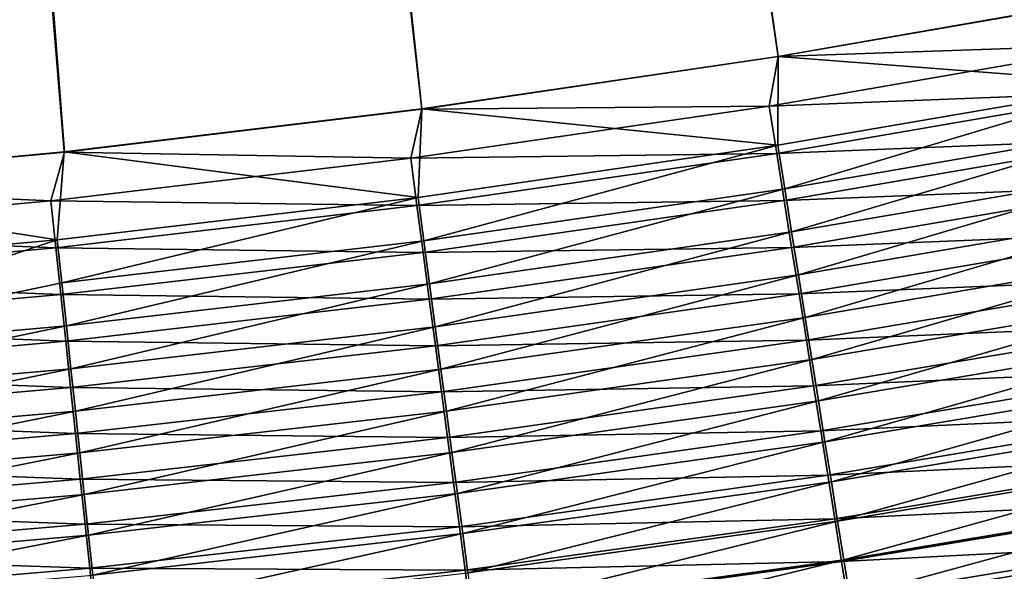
# Model space of a CAD drawing. Header units: metres. Extents: x 0 to 1400, y -1400 to 0.
# Tile 96 of 256: x 717 to 750, y -1163 to -1144. Entities that reach past the tile are written whole.
import ezdxf

# ---------------------------------------------------------------- set-up
doc = ezdxf.new("R2010")
doc.units = ezdxf.units.M

msp = doc.modelspace()

# ---------------------------------------------------------------- linework, layer by layer
at = {"layer": 'None'}
for points in [[(706.064941, -1149.53833, -500.477753), (718.218567, -1148.400024, -500.477753), (685.872009, -756.582703, -500.477753)], [(685.872009, -756.582703, -500.477753), (718.218567, -1148.400024, -500.477753), (730.337341, -1146.939453, -500.477753)], [(730.337341, -1146.939453, -500.477753), (742.413513, -1145.159546, -500.477753), (685.872009, -756.582703, -500.477753)], [(742.413513, -1145.159546, -500.477753), (754.439209, -1143.063354, -500.477753), (685.872009, -756.582703, -500.477753)], [(754.444397, -1143.070679, -503.477753), (742.417847, -1145.165405, -503.477753), (687.993347, -758.703979, -503.477753)], [(687.993347, -758.703979, -503.477753), (742.417847, -1145.165405, -503.477753), (730.340149, -1146.943359, -503.477753)], [(730.340149, -1146.943359, -503.477753), (718.219666, -1148.401978, -503.477753), (687.993347, -758.703979, -503.477753)], [(718.219666, -1148.401978, -503.477753), (706.064758, -1149.538818, -503.477753), (687.993347, -758.703979, -503.477753)], [(754.439209, -1143.063354, -500.477753), (742.413513, -1145.159546, -500.477753), (754.539978, -1146.084106, -500.34903)], [(742.417847, -1145.165405, -503.477753), (754.444397, -1143.070679, -503.477753), (754.2099, -1144.759644, -503.442657)], [(742.110962, -1146.848755, -503.443054), (754.2099, -1144.759644, -503.442657), (754.50708, -1146.361328, -503.337006)], [(742.417847, -1145.165405, -503.477753), (754.2099, -1144.759644, -503.442657), (742.110962, -1146.848755, -503.443054)], [(742.413513, -1145.159546, -500.477753), (730.337341, -1146.939453, -500.477753), (742.40332, -1148.174194, -500.350433)], [(730.340149, -1146.943359, -503.477753), (742.417847, -1145.165405, -503.477753), (742.110962, -1146.848755, -503.443054)], [(754.539978, -1146.084106, -500.34903), (742.413513, -1145.159546, -500.477753), (742.40332, -1148.174194, -500.350433)], [(742.36499, -1148.448853, -503.338562), (742.110962, -1146.848755, -503.443054), (754.50708, -1146.361328, -503.337006)], [(754.50708, -1146.361328, -503.337006), (754.803589, -1147.959595, -503.161377), (742.36499, -1148.448853, -503.338562)], [(742.40332, -1148.174194, -500.350433), (742.637146, -1149.64502, -500.190796), (754.539978, -1146.084106, -500.34903)], [(742.637146, -1149.64502, -500.190796), (754.813416, -1147.556519, -500.187653), (754.539978, -1146.084106, -500.34903)], [(730.337341, -1146.939453, -500.477753), (718.218567, -1148.400024, -500.477753), (730.21405, -1149.939697, -500.351807)], [(718.219666, -1148.401978, -503.477753), (730.340149, -1146.943359, -503.477753), (729.959595, -1148.61438, -503.443451)], [(729.959595, -1148.61438, -503.443451), (742.110962, -1146.848755, -503.443054), (742.36499, -1148.448853, -503.338562)], [(730.340149, -1146.943359, -503.477753), (742.110962, -1146.848755, -503.443054), (729.959595, -1148.61438, -503.443451)], [(742.40332, -1148.174194, -500.350433), (730.337341, -1146.939453, -500.477753), (730.21405, -1149.939697, -500.351807)], [(754.813416, -1147.556519, -500.187653), (742.637146, -1149.64502, -500.190796), (742.869995, -1151.109375, -499.967773)], [(755.085632, -1149.022339, -499.962219), (754.813416, -1147.556519, -500.187653), (742.869995, -1151.109375, -499.967773)], [(754.803589, -1147.959595, -503.161377), (742.61853, -1150.04541, -503.164795), (742.36499, -1148.448853, -503.338562)], [(742.61853, -1150.04541, -503.164795), (754.803589, -1147.959595, -503.161377), (755.098755, -1149.550781, -502.916199)], [(730.21405, -1149.939697, -500.351807), (730.408325, -1151.407837, -500.193939), (742.40332, -1148.174194, -500.350433)], [(730.408325, -1151.407837, -500.193939), (742.637146, -1149.64502, -500.190796), (742.40332, -1148.174194, -500.350433)], [(706.064758, -1149.538818, -503.477753), (718.219666, -1148.401978, -503.477753), (717.763733, -1150.05188, -503.443848)], [(718.218567, -1148.400024, -500.477753), (706.064941, -1149.53833, -500.477753), (717.97998, -1151.376221, -500.35321)], [(718.219666, -1148.401978, -503.477753), (729.959595, -1148.61438, -503.443451), (717.763733, -1150.05188, -503.443848)], [(717.763733, -1150.05188, -503.443848), (729.959595, -1148.61438, -503.443451), (730.170593, -1150.211426, -503.340118)], [(730.21405, -1149.939697, -500.351807), (718.218567, -1148.400024, -500.477753), (717.97998, -1151.376221, -500.35321)], [(730.170593, -1150.211426, -503.340118), (729.959595, -1148.61438, -503.443451), (742.36499, -1148.448853, -503.338562)], [(742.36499, -1148.448853, -503.338562), (742.61853, -1150.04541, -503.164795), (730.170593, -1150.211426, -503.340118)], [(742.869995, -1151.109375, -499.967773), (743.101257, -1152.564209, -499.681824), (755.085632, -1149.022339, -499.962219)], [(743.101257, -1152.564209, -499.681824), (755.356079, -1150.478516, -499.673187), (755.085632, -1149.022339, -499.962219)], [(706.064758, -1149.538818, -503.477753), (717.763733, -1150.05188, -503.443848), (705.531616, -1151.157715, -503.444244)], [(717.97998, -1151.376221, -500.35321), (706.064941, -1149.53833, -500.477753), (705.709412, -1152.480225, -500.354614)], [(742.637146, -1149.64502, -500.190796), (730.408325, -1151.407837, -500.193939), (730.601807, -1152.869507, -499.973358)], [(742.869995, -1151.109375, -499.967773), (742.637146, -1149.64502, -500.190796), (730.601807, -1152.869507, -499.973358)], [(742.870911, -1151.634888, -502.922272), (742.61853, -1150.04541, -503.164795), (755.098755, -1149.550781, -502.916199)], [(742.870911, -1151.634888, -502.922272), (755.098755, -1149.550781, -502.916199), (755.391968, -1151.131348, -502.60202)], [(705.531616, -1151.157715, -503.444244), (717.763733, -1150.05188, -503.443848), (717.931824, -1151.644653, -503.341705)], [(717.931824, -1151.644653, -503.341705), (717.763733, -1150.05188, -503.443848), (730.170593, -1150.211426, -503.340118)], [(717.97998, -1151.376221, -500.35321), (718.134827, -1152.840454, -500.197083), (730.21405, -1149.939697, -500.351807)], [(718.134827, -1152.840454, -500.197083), (730.408325, -1151.407837, -500.193939), (730.21405, -1149.939697, -500.351807)], [(742.61853, -1150.04541, -503.164795), (730.381165, -1151.805054, -503.168304), (730.170593, -1150.211426, -503.340118)], [(730.381165, -1151.805054, -503.168304), (742.61853, -1150.04541, -503.164795), (742.870911, -1151.634888, -502.922272)], [(730.170593, -1150.211426, -503.340118), (730.381165, -1151.805054, -503.168304), (717.931824, -1151.644653, -503.341705)], [(743.330566, -1154.006226, -499.333435), (755.356079, -1150.478516, -499.673187), (743.101257, -1152.564209, -499.681824)], [(743.330566, -1154.006226, -499.333435), (755.624084, -1151.921753, -499.321045), (755.356079, -1150.478516, -499.673187)], [(705.65686, -1152.745117, -503.343292), (705.531616, -1151.157715, -503.444244), (717.931824, -1151.644653, -503.341705)], [(705.709412, -1152.480225, -500.354614), (705.939941, -1155.3927, -499.984619), (717.97998, -1151.376221, -500.35321)], [(705.939941, -1155.3927, -499.984619), (718.134827, -1152.840454, -500.197083), (717.97998, -1151.376221, -500.35321)], [(730.601807, -1152.869507, -499.973358), (730.794006, -1154.321899, -499.690552), (742.869995, -1151.109375, -499.967773)], [(730.794006, -1154.321899, -499.690552), (743.101257, -1152.564209, -499.681824), (742.869995, -1151.109375, -499.967773)], [(743.121643, -1153.213989, -502.611481), (742.870911, -1151.634888, -502.922272), (755.391968, -1151.131348, -502.60202)], [(743.121643, -1153.213989, -502.611481), (755.391968, -1151.131348, -502.60202), (755.682617, -1152.697998, -502.21936)], [(717.931824, -1151.644653, -503.341705), (718.099548, -1153.234131, -503.171814), (705.65686, -1152.745117, -503.343292)], [(730.381165, -1151.805054, -503.168304), (718.099548, -1153.234131, -503.171814), (717.931824, -1151.644653, -503.341705)], [(730.408325, -1151.407837, -500.193939), (718.134827, -1152.840454, -500.197083), (718.289001, -1154.298462, -499.978973)], [(730.408325, -1151.407837, -500.193939), (718.289001, -1154.298462, -499.978973), (730.601807, -1152.869507, -499.973358)], [(730.59082, -1153.391724, -502.928436), (730.381165, -1151.805054, -503.168304), (742.870911, -1151.634888, -502.922272)], [(730.59082, -1153.391724, -502.928436), (742.870911, -1151.634888, -502.922272), (743.121643, -1153.213989, -502.611481)], [(718.099548, -1153.234131, -503.171814), (730.381165, -1151.805054, -503.168304), (730.59082, -1153.391724, -502.928436)], [(743.557251, -1155.432373, -498.923035), (755.624084, -1151.921753, -499.321045), (743.330566, -1154.006226, -499.333435)], [(743.557251, -1155.432373, -498.923035), (755.88916, -1153.348877, -498.906219), (755.624084, -1151.921753, -499.321045)], [(730.984558, -1155.761597, -499.345947), (743.101257, -1152.564209, -499.681824), (730.794006, -1154.321899, -499.690552)], [(730.984558, -1155.761597, -499.345947), (743.330566, -1154.006226, -499.333435), (743.101257, -1152.564209, -499.681824)], [(743.370178, -1154.779297, -502.23291), (743.121643, -1153.213989, -502.611481), (755.682617, -1152.697998, -502.21936)], [(743.370178, -1154.779297, -502.23291), (755.682617, -1152.697998, -502.21936), (755.969971, -1154.24707, -501.768677)], [(718.099548, -1153.234131, -503.171814), (705.78186, -1154.329224, -503.175354), (705.65686, -1152.745117, -503.343292)], [(718.134827, -1152.840454, -500.197083), (705.939941, -1155.3927, -499.984619), (718.289001, -1154.298462, -499.978973)], [(718.289001, -1154.298462, -499.978973), (718.4422, -1155.747192, -499.69931), (730.601807, -1152.869507, -499.973358)], [(718.4422, -1155.747192, -499.69931), (730.794006, -1154.321899, -499.690552), (730.601807, -1152.869507, -499.973358)], [(705.78186, -1154.329224, -503.175354), (718.099548, -1153.234131, -503.171814), (718.266541, -1154.816772, -502.934662)], [(718.266541, -1154.816772, -502.934662), (718.099548, -1153.234131, -503.171814), (730.59082, -1153.391724, -502.928436)], [(718.266541, -1154.816772, -502.934662), (730.59082, -1153.391724, -502.928436), (730.799133, -1154.96814, -502.621033)], [(730.799133, -1154.96814, -502.621033), (730.59082, -1153.391724, -502.928436), (743.121643, -1153.213989, -502.611481)], [(730.799133, -1154.96814, -502.621033), (743.121643, -1153.213989, -502.611481), (743.370178, -1154.779297, -502.23291)], [(743.781006, -1156.839355, -498.45108), (755.88916, -1153.348877, -498.906219), (743.557251, -1155.432373, -498.923035)], [(743.781006, -1156.839355, -498.45108), (756.150574, -1154.756714, -498.42923), (755.88916, -1153.348877, -498.906219)], [(731.173035, -1157.185547, -498.939972), (743.330566, -1154.006226, -499.333435), (730.984558, -1155.761597, -499.345947)], [(731.173035, -1157.185547, -498.939972), (743.557251, -1155.432373, -498.923035), (743.330566, -1154.006226, -499.333435)], [(705.906311, -1155.906494, -502.940887), (705.78186, -1154.329224, -503.175354), (718.266541, -1154.816772, -502.934662)], [(705.939941, -1155.3927, -499.984619), (706.054199, -1156.836548, -499.708069), (718.289001, -1154.298462, -499.978973)], [(706.054199, -1156.836548, -499.708069), (718.4422, -1155.747192, -499.69931), (718.289001, -1154.298462, -499.978973)], [(718.594055, -1157.18335, -499.35849), (730.794006, -1154.321899, -499.690552), (718.4422, -1155.747192, -499.69931)], [(718.594055, -1157.18335, -499.35849), (730.984558, -1155.761597, -499.345947), (730.794006, -1154.321899, -499.690552)], [(743.615967, -1156.327271, -501.787048), (743.370178, -1154.779297, -502.23291), (755.969971, -1154.24707, -501.768677)], [(743.615967, -1156.327271, -501.787048), (755.969971, -1154.24707, -501.768677), (756.253479, -1155.775146, -501.250549)], [(705.906311, -1155.906494, -502.940887), (718.266541, -1154.816772, -502.934662), (718.432434, -1156.389282, -502.630676)], [(718.432434, -1156.389282, -502.630676), (718.266541, -1154.816772, -502.934662), (730.799133, -1154.96814, -502.621033)], [(718.432434, -1156.389282, -502.630676), (730.799133, -1154.96814, -502.621033), (731.005615, -1156.530884, -502.246613)], [(731.005615, -1156.530884, -502.246613), (730.799133, -1154.96814, -502.621033), (743.370178, -1154.779297, -502.23291)], [(731.005615, -1156.530884, -502.246613), (743.370178, -1154.779297, -502.23291), (743.615967, -1156.327271, -501.787048)], [(743.781006, -1156.839355, -498.45108), (744.00116, -1158.224365, -497.918213), (756.150574, -1154.756714, -498.42923)], [(744.00116, -1158.224365, -497.918213), (756.407898, -1156.142212, -497.890686), (756.150574, -1154.756714, -498.42923)], [(731.359009, -1158.590698, -498.473145), (743.557251, -1155.432373, -498.923035), (731.173035, -1157.185547, -498.939972)], [(731.359009, -1158.590698, -498.473145), (743.781006, -1156.839355, -498.45108), (743.557251, -1155.432373, -498.923035)], [(706.029968, -1157.473877, -502.640381), (705.906311, -1155.906494, -502.940887), (718.432434, -1156.389282, -502.630676)], [(706.16748, -1158.268311, -499.371124), (718.4422, -1155.747192, -499.69931), (706.054199, -1156.836548, -499.708069)], [(706.16748, -1158.268311, -499.371124), (718.594055, -1157.18335, -499.35849), (718.4422, -1155.747192, -499.69931)], [(718.744324, -1158.604126, -498.957031), (730.984558, -1155.761597, -499.345947), (718.594055, -1157.18335, -499.35849)], [(718.744324, -1158.604126, -498.957031), (731.173035, -1157.185547, -498.939972), (730.984558, -1155.761597, -499.345947)], [(743.858459, -1157.854492, -501.274414), (743.615967, -1156.327271, -501.787048), (756.253479, -1155.775146, -501.250549)], [(756.253479, -1155.775146, -501.250549), (756.53241, -1157.278931, -500.665619), (743.858459, -1157.854492, -501.274414)], [(706.029968, -1157.473877, -502.640381), (718.432434, -1156.389282, -502.630676), (718.596985, -1157.948242, -502.260406)], [(718.596985, -1157.948242, -502.260406), (718.432434, -1156.389282, -502.630676), (731.005615, -1156.530884, -502.246613)], [(731.2099, -1158.076538, -501.805603), (731.005615, -1156.530884, -502.246613), (743.615967, -1156.327271, -501.787048)], [(731.2099, -1158.076538, -501.805603), (743.615967, -1156.327271, -501.787048), (743.858459, -1157.854492, -501.274414)], [(744.217468, -1159.584717, -497.325653), (756.407898, -1156.142212, -497.890686), (744.00116, -1158.224365, -497.918213)], [(744.217468, -1159.584717, -497.325653), (756.660583, -1157.502808, -497.291809), (756.407898, -1156.142212, -497.890686)], [(718.596985, -1157.948242, -502.260406), (731.005615, -1156.530884, -502.246613), (731.2099, -1158.076538, -501.805603)], [(731.542053, -1159.973999, -497.946014), (743.781006, -1156.839355, -498.45108), (731.359009, -1158.590698, -498.473145)], [(743.781006, -1156.839355, -498.45108), (731.542053, -1159.973999, -497.946014), (744.00116, -1158.224365, -497.918213)], [(706.279602, -1159.684692, -498.974152), (718.594055, -1157.18335, -499.35849), (706.16748, -1158.268311, -499.371124)], [(706.279602, -1159.684692, -498.974152), (718.744324, -1158.604126, -498.957031), (718.594055, -1157.18335, -499.35849)], [(718.892578, -1160.006348, -498.495331), (731.173035, -1157.185547, -498.939972), (718.744324, -1158.604126, -498.957031)], [(718.892578, -1160.006348, -498.495331), (731.359009, -1158.590698, -498.473145), (731.173035, -1157.185547, -498.939972)], [(756.53241, -1157.278931, -500.665619), (744.097168, -1159.357788, -500.695648), (743.858459, -1157.854492, -501.274414)], [(744.097168, -1159.357788, -500.695648), (756.53241, -1157.278931, -500.665619), (756.806396, -1158.755737, -500.015259)], [(706.152527, -1159.027954, -502.274261), (706.029968, -1157.473877, -502.640381), (718.596985, -1157.948242, -502.260406)], [(744.429443, -1160.918457, -496.674744), (756.660583, -1157.502808, -497.291809), (744.217468, -1159.584717, -497.325653)], [(744.429443, -1160.918457, -496.674744), (756.908203, -1158.836426, -496.634064), (756.660583, -1157.502808, -497.291809)], [(706.152527, -1159.027954, -502.274261), (718.596985, -1157.948242, -502.260406), (718.759705, -1159.490356, -501.82428)], [(718.759705, -1159.490356, -501.82428), (718.596985, -1157.948242, -502.260406), (731.2099, -1158.076538, -501.805603)], [(731.411377, -1159.601685, -501.298492), (731.2099, -1158.076538, -501.805603), (743.858459, -1157.854492, -501.274414)], [(743.858459, -1157.854492, -501.274414), (744.097168, -1159.357788, -500.695648), (731.411377, -1159.601685, -501.298492)], [(718.759705, -1159.490356, -501.82428), (731.2099, -1158.076538, -501.805603), (731.411377, -1159.601685, -501.298492)], [(731.542053, -1159.973999, -497.946014), (731.721924, -1161.33313, -497.359772), (744.00116, -1158.224365, -497.918213)], [(731.721924, -1161.33313, -497.359772), (744.217468, -1159.584717, -497.325653), (744.00116, -1158.224365, -497.918213)], [(706.390259, -1161.082886, -498.517578), (718.744324, -1158.604126, -498.957031), (706.279602, -1159.684692, -498.974152)], [(706.390259, -1161.082886, -498.517578), (718.892578, -1160.006348, -498.495331), (718.744324, -1158.604126, -498.957031)], [(719.038635, -1161.386963, -497.973969), (731.359009, -1158.590698, -498.473145), (718.892578, -1160.006348, -498.495331)], [(719.038635, -1161.386963, -497.973969), (731.542053, -1159.973999, -497.946014), (731.359009, -1158.590698, -498.473145)], [(706.273865, -1160.56543, -501.843048), (706.152527, -1159.027954, -502.274261), (718.759705, -1159.490356, -501.82428)], [(744.331604, -1160.834351, -500.052124), (744.097168, -1159.357788, -500.695648), (756.806396, -1158.755737, -500.015259)], [(756.806396, -1158.755737, -500.015259), (757.07489, -1160.203247, -499.301025), (744.331604, -1160.834351, -500.052124)], [(744.636902, -1162.223022, -495.966949), (756.908203, -1158.836426, -496.634064), (744.429443, -1160.918457, -496.674744)], [(756.908203, -1158.836426, -496.634064), (744.636902, -1162.223022, -495.966949), (757.150391, -1160.140747, -495.918854)], [(744.097168, -1159.357788, -500.695648), (731.609802, -1161.103149, -500.725983), (731.411377, -1159.601685, -501.298492)], [(731.609802, -1161.103149, -500.725983), (744.097168, -1159.357788, -500.695648), (744.331604, -1160.834351, -500.052124)], [(706.273865, -1160.56543, -501.843048), (718.759705, -1159.490356, -501.82428), (718.920288, -1161.012329, -501.322754)], [(718.920288, -1161.012329, -501.322754), (718.759705, -1159.490356, -501.82428), (731.411377, -1159.601685, -501.298492)], [(731.411377, -1159.601685, -501.298492), (731.609802, -1161.103149, -500.725983), (718.920288, -1161.012329, -501.322754)], [(731.898315, -1162.665771, -496.71582), (744.217468, -1159.584717, -497.325653), (731.721924, -1161.33313, -497.359772)], [(731.898315, -1162.665771, -496.71582), (744.429443, -1160.918457, -496.674744), (744.217468, -1159.584717, -497.325653)], [(706.499268, -1162.459717, -498.002014), (718.892578, -1160.006348, -498.495331), (706.390259, -1161.082886, -498.517578)], [(706.499268, -1162.459717, -498.002014), (719.038635, -1161.386963, -497.973969), (718.892578, -1160.006348, -498.495331)], [(719.182068, -1162.743652, -497.394104), (731.542053, -1159.973999, -497.946014), (719.038635, -1161.386963, -497.973969)], [(731.542053, -1159.973999, -497.946014), (719.182068, -1162.743652, -497.394104), (731.721924, -1161.33313, -497.359772)], [(757.07489, -1160.203247, -499.301025), (744.561462, -1162.28186, -499.345337), (744.331604, -1160.834351, -500.052124)], [(744.561462, -1162.28186, -499.345337), (757.07489, -1160.203247, -499.301025), (757.337463, -1161.618774, -498.524414)], [(757.150391, -1160.140747, -495.918854), (744.636902, -1162.223022, -495.966949), (744.839294, -1163.49646, -495.203613)], [(757.150391, -1160.140747, -495.918854), (744.839294, -1163.49646, -495.203613), (757.386658, -1161.41333, -495.147583)], [(706.393555, -1162.083008, -501.347137), (706.273865, -1160.56543, -501.843048), (718.920288, -1161.012329, -501.322754)], [(718.920288, -1161.012329, -501.322754), (719.07843, -1162.510864, -500.756531), (706.393555, -1162.083008, -501.347137)], [(731.609802, -1161.103149, -500.725983), (719.07843, -1162.510864, -500.756531), (718.920288, -1161.012329, -501.322754)], [(731.804688, -1162.578369, -500.089355), (731.609802, -1161.103149, -500.725983), (744.331604, -1160.834351, -500.052124)], [(744.331604, -1160.834351, -500.052124), (744.561462, -1162.28186, -499.345337), (731.804688, -1162.578369, -500.089355)], [(732.070923, -1163.969849, -496.015472), (744.429443, -1160.918457, -496.674744), (731.898315, -1162.665771, -496.71582)], [(732.070923, -1163.969849, -496.015472), (744.636902, -1162.223022, -495.966949), (744.429443, -1160.918457, -496.674744)], [(706.606323, -1163.81311, -497.428558), (719.038635, -1161.386963, -497.973969), (706.499268, -1162.459717, -498.002014)], [(706.606323, -1163.81311, -497.428558), (719.182068, -1162.743652, -497.394104), (719.038635, -1161.386963, -497.973969)], [(719.07843, -1162.510864, -500.756531), (731.609802, -1161.103149, -500.725983), (731.804688, -1162.578369, -500.089355)], [(719.182068, -1162.743652, -497.394104), (719.322815, -1164.074341, -496.757141), (731.721924, -1161.33313, -497.359772)], [(719.322815, -1164.074341, -496.757141), (731.898315, -1162.665771, -496.71582), (731.721924, -1161.33313, -497.359772)], [(744.786255, -1163.697876, -498.576782), (744.561462, -1162.28186, -499.345337), (757.337463, -1161.618774, -498.524414)], [(757.337463, -1161.618774, -498.524414), (757.593628, -1163, -497.687012), (744.786255, -1163.697876, -498.576782)], [(757.386658, -1161.41333, -495.147583), (744.839294, -1163.49646, -495.203613), (745.036377, -1164.736328, -494.386139)], [(757.386658, -1161.41333, -495.147583), (745.036377, -1164.736328, -494.386139), (757.616699, -1162.6521, -494.321716)], [(719.07843, -1162.510864, -500.756531), (706.511475, -1163.577515, -500.787201), (706.393555, -1162.083008, -501.347137)], [(744.561462, -1162.28186, -499.345337), (731.99585, -1164.02478, -499.390076), (731.804688, -1162.578369, -500.089355)], [(731.99585, -1164.02478, -499.390076), (744.561462, -1162.28186, -499.345337), (744.786255, -1163.697876, -498.576782)], [(732.23938, -1165.24292, -495.260132), (744.636902, -1162.223022, -495.966949), (732.070923, -1163.969849, -496.015472)], [(744.636902, -1162.223022, -495.966949), (732.23938, -1165.24292, -495.260132), (744.839294, -1163.49646, -495.203613)], [(706.511475, -1163.577515, -500.787201), (719.07843, -1162.510864, -500.756531), (719.233765, -1163.983398, -500.126831)], [(719.233765, -1163.983398, -500.126831), (719.07843, -1162.510864, -500.756531), (731.804688, -1162.578369, -500.089355)], [(731.804688, -1162.578369, -500.089355), (731.99585, -1164.02478, -499.390076), (719.233765, -1163.983398, -500.126831)]]:
    msp.add_3dface(points, dxfattribs=at)

doc.saveas('drawing.dxf')
